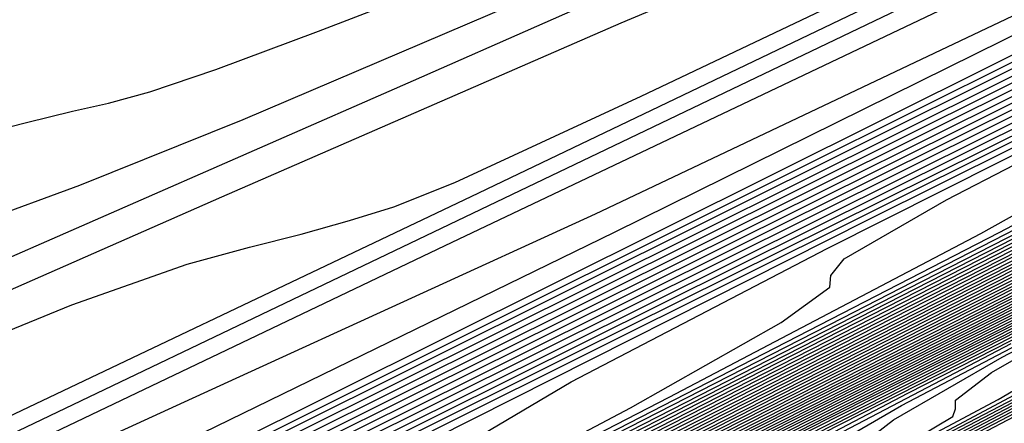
# Model space of a CAD drawing. Extents: x 3249832 to 3255657, y 13789405 to 13793316.
# Tile 110 of 256: x 3255318.08 to 3255328.07, y 13790165.68 to 13790169.78. Entities that reach past the tile are written whole.
import ezdxf

# ---------------------------------------------------------------- set-up
doc = ezdxf.new("R2010")
doc.units = 0
doc.header["$LTSCALE"] = 100
doc.header["$MEASUREMENT"] = 0
for name, color, linetype in [('GRATIO_CON', 10, 'CONTINUOUS'), ('GRATIO_ICON', 7, 'CONTINUOUS'), ('TARGETS_EAST', 7, 'CONTINUOUS')]:
    doc.layers.add(name, color=color, linetype=linetype)

# ---------------------------------------------------------------- blocks, each defined once
blk = doc.blocks.new('Gratio_032316_contours')
at = {"layer": 'GRATIO_CON', "color": 1, "linetype": 'Continuous', "flags": 128}
for points in [[(3255302.0314, 13790157.2669), (3255305.6437, 13790158.8712), (3255309.5432, 13790160.614), (3255315.3666, 13790163.3532), (3255324.1156, 13790167.6191), (3255334.2532, 13790172.6317), (3255343.6078, 13790177.2836), (3255350.4634, 13790180.6983), (3255354.9264, 13790182.9227), (3255357.5588, 13790184.2349), (3255358.8995, 13790184.9016), (3255359.3945, 13790185.1454), (3255359.4667, 13790185.1777)], [(3255303.1924, 13790158.1067), (3255309.9568, 13790161.3295), (3255315.993, 13790164.1738), (3255320.1968, 13790166.1001), (3255323.9244, 13790167.8032), (3255329.1467, 13790170.2866), (3255337.3137, 13790174.2874), (3255347.7912, 13790179.4774), (3255359.424, 13790185.2621)], [(3255301.814, 13790157.6625), (3255306.2336, 13790159.7553), (3255313.6914, 13790163.3206), (3255322.3973, 13790167.4845), (3255329.9545, 13790171.0807), (3255334.6794, 13790173.2938), (3255337.7412, 13790174.7115), (3255341.022, 13790176.2722), (3255345.9737, 13790178.6979), (3255352.3262, 13790181.8446), (3255359.3791, 13790185.3518)], [(3255305.2569, 13790159.8473), (3255305.9504, 13790160.0417), (3255306.586, 13790160.2393), (3255307.411, 13790160.5614), (3255309.715, 13790161.6217), (3255315.0483, 13790164.1572), (3255324.1904, 13790168.5345), (3255334.8378, 13790173.6394), (3255343.916, 13790177.9876), (3255349.1621, 13790180.4875), (3255351.558, 13790181.6198), (3255352.8973, 13790182.2578), (3255354.6336, 13790183.1084), (3255356.8611, 13790184.2117), (3255359.3342, 13790185.4415)], [(3255305.0995, 13790161.0664), (3255308.7467, 13790162.6449), (3255312.8467, 13790164.4393), (3255316.3876, 13790165.97), (3255318.6123, 13790166.8792), (3255319.7823, 13790167.2946), (3255320.414, 13790167.4655), (3255320.9362, 13790167.5996), (3255321.4269, 13790167.7371), (3255321.8766, 13790167.8769), (3255322.4974, 13790168.1226), (3255324.3865, 13790168.9972), (3255328.8629, 13790171.1288), (3255336.5853, 13790174.8284), (3255345.5712, 13790179.1397), (3255353.1782, 13790182.7894), (3255357.4275, 13790184.8241), (3255358.9954, 13790185.5698), (3255359.2221, 13790185.6724), (3255359.2241, 13790185.6699), (3255359.2254, 13790185.6692), (3255359.2262, 13790185.6695)], [(3255305.1193, 13790161.6829), (3255306.0589, 13790162.0276), (3255307.0396, 13790162.375), (3255308.5618, 13790162.9622), (3255311.2481, 13790164.0868), (3255315.4126, 13790165.9009), (3255320.1343, 13790167.9775), (3255324.1837, 13790169.7445), (3255326.6407, 13790170.7743), (3255327.8239, 13790171.2175), (3255328.3616, 13790171.3694)], [(3255305.2844, 13790163.0304), (3255305.6482, 13790163.0749), (3255306.0097, 13790163.1137), (3255306.3966, 13790163.1703), (3255306.8243, 13790163.2598), (3255307.26, 13790163.364), (3255307.6587, 13790163.4565), (3255308.0053, 13790163.5258), (3255308.404, 13790163.6204), (3255308.989, 13790163.8037), (3255309.8449, 13790164.1154), (3255310.8589, 13790164.4993), (3255311.8691, 13790164.8752), (3255312.8665, 13790165.2353), (3255314.4563, 13790165.8613), (3255317.3967, 13790167.1071), (3255322.0784, 13790169.1569), (3255327.4219, 13790171.5158), (3255331.9797, 13790173.519)], [(3255312.7065, 13790166.0482), (3255313.1381, 13790166.1518), (3255313.4949, 13790166.2275), (3255313.9039, 13790166.3313), (3255314.5309, 13790166.5364), (3255315.4786, 13790166.8876), (3255316.5986, 13790167.3157), (3255317.6793, 13790167.7227), (3255318.6934, 13790168.0957), (3255320.3508, 13790168.7604), (3255323.5452, 13790170.1275)]]:
    blk.add_lwpolyline(points, dxfattribs=at)
at = {"layer": 'GRATIO_CON', "color": 5, "linetype": 'Continuous', "flags": 128}
for points in [[(3255271.7424, 13790142.4839), (3255272.6412, 13790142.8669), (3255274.1083, 13790143.4531), (3255276.3425, 13790144.3166), (3255279.222, 13790145.4602), (3255282.5453, 13790146.8689), (3255286.466, 13790148.6836), (3255292.5587, 13790151.6691), (3255302.7534, 13790156.7464), (3255317.9172, 13790164.3124), (3255334.6656, 13790172.6691), (3255348.5512, 13790179.5941), (3255356.2739, 13790183.4389), (3255359.1227, 13790184.8487), (3255359.5343, 13790185.0422), (3255359.5388, 13790185.0347), (3255359.5427, 13790185.0289), (3255359.5463, 13790185.0238)], [(3255270.9079, 13790140.512), (3255274.8286, 13790142.58), (3255285.3324, 13790147.9105), (3255304.047, 13790157.299), (3255326.0348, 13790168.2883), (3255344.7168, 13790177.6076), (3255355.1597, 13790182.806), (3255359.0123, 13790184.7118), (3255359.5691, 13790184.9728), (3255359.5755, 13790184.9623), (3255359.581, 13790184.9541), (3255359.5861, 13790184.9469)], [(3255289.6528, 13790150.0664), (3255307.3931, 13790158.9196), (3255328.1005, 13790169.2511), (3255345.6515, 13790178.0012), (3255355.4586, 13790182.8784), (3255359.0782, 13790184.6634), (3255359.603, 13790184.9047), (3255359.6102, 13790184.8927), (3255359.6158, 13790184.8842), (3255359.6206, 13790184.8774)], [(3255293.7865, 13790152.0609), (3255310.6086, 13790160.455), (3255330.0902, 13790170.1736), (3255346.5529, 13790178.3783), (3255355.7476, 13790182.946), (3255359.1428, 13790184.6145), (3255359.6365, 13790184.8372), (3255359.6438, 13790184.8246), (3255359.6486, 13790184.817), (3255359.6523, 13790184.8117)], [(3255302.0539, 13790156.0498), (3255317.0396, 13790163.5258), (3255334.0697, 13790172.0185), (3255348.356, 13790179.1318), (3255356.3269, 13790183.0788), (3255359.2766, 13790184.5089), (3255359.7156, 13790184.6805)], [(3255297.1844, 13790153.5531), (3255306.1876, 13790158.0443), (3255320.2551, 13790165.0612), (3255336.0591, 13790172.9414), (3255349.2565, 13790179.5104), (3255356.614, 13790183.1496), (3255359.3382, 13790184.4651), (3255359.7457, 13790184.6186)], [(3255301.6093, 13790155.6942), (3255310.3214, 13790160.0388), (3255323.4705, 13790166.5968), (3255338.0482, 13790173.865), (3255350.1561, 13790179.891), (3255356.899, 13790183.2251), (3255359.3962, 13790184.4294), (3255359.7706, 13790184.5688)], [(3255301.0545, 13790155.3373), (3255306.0342, 13790157.8354), (3255314.4551, 13790162.0332), (3255326.6859, 13790168.1324), (3255340.0371, 13790174.789), (3255351.0547, 13790180.273), (3255357.1814, 13790183.3044), (3255359.4478, 13790184.404), (3255359.7816, 13790184.5427), (3255359.7891, 13790184.5292), (3255359.7931, 13790184.5225), (3255359.7955, 13790184.5191)], [(3255304.6334, 13790156.8568), (3255306.3511, 13790157.8084), (3255309.5988, 13790159.4725), (3255314.884, 13790162.1177), (3255322.7225, 13790166.0222), (3255333.1167, 13790171.2035), (3255344.0151, 13790176.6365), (3255352.8529, 13790181.0354), (3255357.7494, 13790183.4581), (3255359.561, 13790184.3365), (3255359.8285, 13790184.4463), (3255359.836, 13790184.4335), (3255359.8412, 13790184.4254), (3255359.8452, 13790184.4196)], [(3255304.5941, 13790155.9176), (3255306.5239, 13790156.9775), (3255307.461, 13790157.586), (3255307.6955, 13790157.8717), (3255307.6379, 13790158.0169), (3255307.7178, 13790158.2151), (3255308.4418, 13790158.705), (3255310.3354, 13790159.737), (3255313.871, 13790161.5401), (3255319.3089, 13790164.2589), (3255326.8562, 13790168.0166), (3255336.3321, 13790172.739), (3255346.0041, 13790177.5602), (3255353.752, 13790181.4167), (3255358.0334, 13790183.5349), (3255359.6177, 13790184.3027), (3255359.852, 13790184.398), (3255359.8594, 13790184.3856), (3255359.8652, 13790184.3768), (3255359.8701, 13790184.3699)], [(3255304.9355, 13790156.0247), (3255307.9403, 13790157.5887), (3255310.0751, 13790158.7489), (3255311.1306, 13790159.4091), (3255311.4165, 13790159.7094), (3255311.3727, 13790159.8493), (3255311.4633, 13790160.0414), (3255312.2502, 13790160.5532), (3255314.3196, 13790161.6657), (3255318.1431, 13790163.6078), (3255323.7338, 13790166.4), (3255330.9899, 13790170.0111), (3255339.5475, 13790174.2746), (3255347.9931, 13790178.484), (3255354.6512, 13790181.7979), (3255358.3174, 13790183.6118), (3255359.6741, 13790184.2691), (3255359.875, 13790184.3505), (3255359.8817, 13790184.3393), (3255359.8871, 13790184.3311), (3255359.8919, 13790184.3244)], [(3255304.153, 13790155.5812), (3255308.0068, 13790157.5568), (3255311.2864, 13790159.2599), (3255313.6264, 13790160.5203), (3255314.8001, 13790161.2321), (3255315.1375, 13790161.5471), (3255315.1076, 13790161.6816), (3255315.2089, 13790161.8678), (3255316.0587, 13790162.4015), (3255318.3039, 13790163.5944), (3255322.4153, 13790165.6754), (3255328.1587, 13790168.5412), (3255335.1236, 13790172.0056), (3255342.7629, 13790175.8101), (3255349.9822, 13790179.4077), (3255355.5503, 13790182.1791), (3255358.6014, 13790183.6887), (3255359.7305, 13790184.2357), (3255359.8977, 13790184.3034), (3255359.9033, 13790184.2941), (3255359.9078, 13790184.2873), (3255359.9117, 13790184.2817)], [(3255304.9157, 13790155.8971), (3255309.6589, 13790158.3201), (3255314.1493, 13790160.621), (3255317.9787, 13790162.6022), (3255320.7289, 13790164.0631), (3255322.1393, 13790164.8782), (3255322.5796, 13790165.2225), (3255322.5773, 13790165.3464), (3255322.6999, 13790165.5205), (3255323.6755, 13790166.0979), (3255326.2724, 13790167.4517), (3255330.9596, 13790169.8106), (3255337.0084, 13790172.8235), (3255343.391, 13790175.9945), (3255349.1937, 13790178.8812), (3255353.9602, 13790181.2553), (3255357.3486, 13790182.9416), (3255359.1694, 13790183.8424), (3255359.8432, 13790184.1689), (3255359.943, 13790184.2093), (3255359.9463, 13790184.2038), (3255359.949, 13790184.1997), (3255359.9513, 13790184.1963)], [(3255302.3778, 13790154.5684), (3255307.3329, 13790157.0951), (3255312.4118, 13790159.6895), (3255317.2206, 13790162.1531), (3255321.3249, 13790164.2734), (3255324.2801, 13790165.8346), (3255325.8088, 13790166.7013), (3255326.3006, 13790167.0602), (3255326.3122, 13790167.1787), (3255326.4454, 13790167.3469), (3255327.4839, 13790167.9461), (3255330.2567, 13790169.3804), (3255335.2318, 13790171.8782), (3255341.4333, 13790174.9646), (3255347.5247, 13790177.989), (3255352.4091, 13790180.4168), (3255355.9494, 13790182.1787), (3255358.2485, 13790183.3217), (3255359.4552, 13790183.9168), (3255359.9029, 13790184.1305), (3255359.9712, 13790184.1537)], [(3255304.4676, 13790155.5994), (3255309.7502, 13790158.2931), (3255315.1648, 13790161.0589), (3255320.2919, 13790163.6852), (3255324.671, 13790165.9446), (3255327.8314, 13790167.606), (3255329.4784, 13790168.5243), (3255330.0217, 13790168.8979), (3255330.047, 13790169.0111), (3255330.1909, 13790169.1733), (3255331.2924, 13790169.7943), (3255334.241, 13790171.3091), (3255339.5039, 13790173.9458), (3255345.8582, 13790177.1058), (3255351.6584, 13790179.9834), (3255355.6245, 13790181.9523), (3255357.9383, 13790183.1026), (3255359.1472, 13790183.7035), (3255359.7382, 13790183.995), (3255359.9575, 13790184.0997), (3255359.991, 13790184.111)], [(3255301.5219, 13790154.0673), (3255306.5573, 13790156.6303), (3255312.1674, 13790159.491), (3255317.9177, 13790162.4284), (3255323.3631, 13790165.2173), (3255328.0171, 13790167.6157), (3255331.3826, 13790169.3774), (3255333.1479, 13790170.3474), (3255333.7427, 13790170.7356), (3255333.7819, 13790170.8435), (3255333.9351, 13790170.999), (3255335.0904, 13790171.6374), (3255338.1903, 13790173.2204), (3255343.8598, 13790176.055), (3255351.4541, 13790179.8272), (3255360.0108, 13790184.0684)], [(3255305.1135, 13790155.8299), (3255310.7368, 13790158.6923), (3255317.0019, 13790161.8869), (3255323.4235, 13790165.1672), (3255329.5057, 13790168.2815), (3255334.7094, 13790170.9581), (3255338.4852, 13790172.9203), (3255340.4871, 13790173.9935), (3255341.1847, 13790174.411), (3255341.2516, 13790174.5082), (3255341.3615, 13790174.6197), (3255342.1895, 13790175.0772), (3255344.4112, 13790176.2118), (3255348.4746, 13790178.2434), (3255353.9175, 13790180.947), (3255360.0502, 13790183.9867)], [(3255302.0725, 13790154.2545), (3255306.9093, 13790156.7113), (3255312.8265, 13790159.7232), (3255319.4192, 13790163.0849), (3255326.1765, 13790166.5367), (3255332.577, 13790169.8136), (3255338.0556, 13790172.6292), (3255342.0364, 13790174.6917), (3255344.1566, 13790175.8165), (3255344.9058, 13790176.2487), (3255344.9865, 13790176.3406), (3255345.0746, 13790176.43), (3255345.739, 13790176.7971), (3255347.5216, 13790177.7075), (3255350.782, 13790179.3376), (3255355.1493, 13790181.5069), (3255360.0699, 13790183.9458)], [(3255303.628, 13790155.0138), (3255308.7051, 13790157.5926), (3255314.9163, 13790160.7542), (3255321.8364, 13790164.2828), (3255328.9294, 13790167.9061), (3255335.6482, 13790171.3457), (3255341.4017, 13790174.3004), (3255345.5877, 13790176.4631), (3255347.8262, 13790177.6396), (3255348.6268, 13790178.0864), (3255348.7213, 13790178.173), (3255348.7878, 13790178.2404), (3255349.2885, 13790178.517), (3255350.6321, 13790179.2032), (3255353.0894, 13790180.4318), (3255356.381, 13790182.0668), (3255360.0897, 13790183.905)], [(3255305.1835, 13790155.7731), (3255310.5009, 13790158.4739), (3255317.006, 13790161.7851), (3255324.2536, 13790165.4808), (3255331.6823, 13790169.2755), (3255338.7195, 13790172.8778), (3255344.7479, 13790175.9716), (3255349.1389, 13790178.2345), (3255351.4957, 13790179.4626), (3255352.3478, 13790179.9241), (3255352.4562, 13790180.0053), (3255352.5009, 13790180.0507), (3255352.838, 13790180.237), (3255353.7425, 13790180.6989), (3255355.3968, 13790181.526), (3255357.6127, 13790182.6266), (3255360.1094, 13790183.8641)], [(3255303.7707, 13790154.9993), (3255308.2945, 13790157.2917), (3255314.0925, 13790160.2366), (3255321.1855, 13790163.8471), (3255329.0881, 13790167.8767), (3255337.1882, 13790172.0144), (3255344.8621, 13790175.942), (3255351.4402, 13790179.3139), (3255356.2414, 13790181.7774), (3255358.8349, 13790183.1087), (3255359.7899, 13790183.5995), (3255359.9259, 13790183.6701), (3255359.9272, 13790183.6714), (3255359.937, 13790183.6768), (3255359.9634, 13790183.6903), (3255360.0116, 13790183.7143), (3255360.0761, 13790183.7464), (3255360.1488, 13790183.7825)], [(3255305.1388, 13790155.6635), (3255309.85, 13790158.051), (3255315.8883, 13790161.1179), (3255323.2539, 13790164.8671), (3255331.3347, 13790168.9871), (3255339.3649, 13790173.0882), (3255346.7521, 13790176.8682), (3255353.5952, 13790180.3758), (3255360.1664, 13790183.7472)], [(3255302.8281, 13790154.4677), (3255306.5068, 13790156.3278), (3255311.4055, 13790158.8102), (3255317.684, 13790161.9993), (3255325.321, 13790165.8864), (3255333.5703, 13790170.0918), (3255341.5049, 13790174.143), (3255348.4211, 13790177.681), (3255354.5094, 13790180.8012), (3255360.1838, 13790183.7124)], [(3255304.0554, 13790155.0608), (3255307.8748, 13790156.9921), (3255312.961, 13790159.5695), (3255319.4798, 13790162.8806), (3255327.388, 13790166.9057), (3255335.8059, 13790171.1966), (3255343.6448, 13790175.1979), (3255350.0901, 13790178.4938), (3255355.4236, 13790181.2265), (3255360.2013, 13790183.6775)], [(3255303.5893, 13790154.7687), (3255306.5099, 13790156.2471), (3255310.6109, 13790158.3207), (3255316.0721, 13790161.0881), (3255323.0714, 13790164.6433), (3255331.5221, 13790168.9443), (3255340.2771, 13790173.4061), (3255347.9247, 13790177.3077), (3255353.4282, 13790180.1195), (3255357.252, 13790182.0771), (3255360.2361, 13790183.6077)], [(3255304.7162, 13790155.3111), (3255307.7371, 13790156.8402), (3255311.9789, 13790158.985), (3255317.6276, 13790161.8474), (3255324.8672, 13790165.5246), (3255333.5891, 13790169.9636), (3255342.5128, 13790174.5109), (3255350.0647, 13790178.3626), (3255355.0972, 13790180.9323), (3255358.1663, 13790182.5025), (3255360.2536, 13790183.5729)], [(3255303.783, 13790154.7871), (3255305.843, 13790155.8536), (3255308.9644, 13790157.4333), (3255313.347, 13790159.6493), (3255319.1831, 13790162.6067), (3255326.663, 13790166.4059), (3255335.6562, 13790170.9829), (3255344.7484, 13790175.6156), (3255352.2046, 13790179.4175), (3255356.7662, 13790181.7451), (3255359.0805, 13790182.9278), (3255360.271, 13790183.538)], [(3255304.8427, 13790155.2963), (3255306.9699, 13790156.3961), (3255310.1916, 13790158.0264), (3255314.7166, 13790160.3144), (3255320.7509, 13790163.3723), (3255328.5002, 13790167.3085), (3255338.0293, 13790172.1586), (3255348.8387, 13790177.6664), (3255360.2884, 13790183.5031)], [(3255305.0241, 13790155.1342), (3255305.6382, 13790155.5752), (3255306.9622, 13790156.3146), (3255309.2236, 13790157.4811), (3255312.6461, 13790159.2126), (3255317.4185, 13790161.6255), (3255323.5888, 13790164.7516), (3255331.1702, 13790168.6012), (3255339.9013, 13790173.0438), (3255348.4233, 13790177.385), (3255355.1029, 13790180.7893), (3255358.7722, 13790182.6592), (3255360.1245, 13790183.3478), (3255360.3182, 13790183.4455)], [(3255304.8083, 13790154.4748), (3255305.689, 13790154.9681), (3255305.9678, 13790155.1782), (3255305.932, 13790155.2654), (3255305.8633, 13790155.3778), (3255306.0205, 13790155.6152), (3255306.6569, 13790156.065), (3255308.0219, 13790156.8237), (3255310.3504, 13790158.0236), (3255313.8734, 13790159.8057), (3255318.7695, 13790162.2811), (3255325.0078, 13790165.4413), (3255332.5052, 13790169.2476), (3255340.9443, 13790173.5411), (3255349.0715, 13790177.6808), (3255355.3991, 13790180.9056), (3255358.87, 13790182.674), (3255360.1494, 13790183.3249), (3255360.333, 13790183.417)], [(3255304.084, 13790154.0519), (3255305.7522, 13790154.9379), (3255306.6595, 13790155.4442), (3255306.9489, 13790155.6586), (3255306.9159, 13790155.7454), (3255306.8502, 13790155.8567), (3255307.0169, 13790156.0961), (3255307.6755, 13790156.5547), (3255309.0817, 13790157.3329), (3255311.4773, 13790158.5661), (3255315.1006, 13790160.3988), (3255320.1204, 13790162.9367), (3255326.4268, 13790166.131), (3255333.8401, 13790169.894), (3255341.9872, 13790174.0384), (3255349.7196, 13790177.9767), (3255355.6953, 13790181.0218), (3255358.9678, 13790182.6888), (3255360.1743, 13790183.3021), (3255360.3478, 13790183.3885)], [(3255304.9814, 13790154.4912), (3255306.6961, 13790155.401), (3255307.6299, 13790155.9204), (3255307.9299, 13790156.1391), (3255307.8998, 13790156.2255), (3255307.837, 13790156.3357), (3255308.0133, 13790156.577), (3255308.6941, 13790157.0445), (3255310.1414, 13790157.842), (3255312.6041, 13790159.1086), (3255316.3279, 13790160.9919), (3255321.4714, 13790163.5923), (3255327.8457, 13790166.8207), (3255335.1751, 13790170.5405), (3255343.0302, 13790174.5357), (3255350.3678, 13790178.2726), (3255355.9915, 13790181.1381), (3255359.0655, 13790182.7035), (3255360.1992, 13790183.2792), (3255360.3626, 13790183.36)], [(3255304.6498, 13790154.2392), (3255306.7761, 13790155.3698), (3255308.584, 13790156.3271), (3255309.5708, 13790156.8727), (3255309.8919, 13790157.1), (3255309.8675, 13790157.1856), (3255309.8108, 13790157.2936), (3255310.0062, 13790157.5388), (3255310.7314, 13790158.024), (3255312.2609, 13790158.8603), (3255314.8578, 13790160.1936), (3255318.7824, 13790162.1781), (3255324.1733, 13790164.9035), (3255330.6837, 13790168.2), (3255337.845, 13790171.8333), (3255345.1161, 13790175.5303), (3255351.6642, 13790178.8644), (3255356.5838, 13790181.3706), (3255359.2611, 13790182.7331), (3255360.249, 13790183.2335), (3255360.3922, 13790183.303)], [(3255305.4924, 13790154.6505), (3255307.6735, 13790155.8091), (3255309.528, 13790156.7902), (3255310.5412, 13790157.3489), (3255310.8729, 13790157.5805), (3255310.8514, 13790157.6657), (3255310.7976, 13790157.7725), (3255311.0026, 13790158.0197), (3255311.75, 13790158.5138), (3255313.3206, 13790159.3695), (3255315.9847, 13790160.736), (3255320.0096, 13790162.7712), (3255325.5243, 13790165.559), (3255332.1026, 13790168.8897), (3255339.18, 13790172.4797), (3255346.1591, 13790176.0276), (3255352.3124, 13790179.1603), (3255356.88, 13790181.4868), (3255359.3589, 13790182.7478), (3255360.2739, 13790183.2107), (3255360.4069, 13790183.2745)], [(3255304.4639, 13790154.0323), (3255306.3351, 13790155.0619), (3255308.5709, 13790156.2484), (3255310.4719, 13790157.2533), (3255311.5116, 13790157.825), (3255311.8539, 13790158.061), (3255311.8353, 13790158.1457), (3255311.7845, 13790158.2514), (3255311.9991, 13790158.5007), (3255312.7686, 13790159.0035), (3255314.3803, 13790159.8786), (3255317.1115, 13790161.2785), (3255321.2369, 13790163.3643), (3255326.8753, 13790166.2146), (3255333.5216, 13790169.5794), (3255340.515, 13790173.1261), (3255347.202, 13790176.5249), (3255352.9606, 13790179.4562), (3255357.1762, 13790181.6031), (3255359.4566, 13790182.7626), (3255360.2988, 13790183.1878), (3255360.4217, 13790183.246)], [(3255305.2597, 13790154.4202), (3255307.1777, 13790155.4733), (3255309.4682, 13790156.6878), (3255311.4159, 13790157.7164), (3255312.4821, 13790158.3012), (3255312.8349, 13790158.5414), (3255312.8192, 13790158.6258), (3255312.7714, 13790158.7304), (3255312.9955, 13790158.9816), (3255313.7872, 13790159.4933), (3255315.4401, 13790160.3878), (3255318.2384, 13790161.821), (3255322.4642, 13790163.9574), (3255328.2262, 13790166.8702), (3255334.9406, 13790170.2691), (3255341.8499, 13790173.7725), (3255348.245, 13790177.0222), (3255353.6088, 13790179.7521), (3255357.4723, 13790181.7195), (3255359.5541, 13790182.7777), (3255360.3231, 13790183.1656), (3255360.4356, 13790183.2183)], [(3255305.207, 13790153.6581), (3255305.54, 13790153.9086), (3255305.6043, 13790154.0464), (3255305.5256, 13790154.1319), (3255305.4725, 13790154.2445), (3255305.7864, 13790154.5406), (3255306.8513, 13790155.1959), (3255308.8631, 13790156.296), (3255311.263, 13790157.5664), (3255313.3038, 13790158.6426), (3255314.4229, 13790159.2535), (3255314.7969, 13790159.5024), (3255314.7869, 13790159.5859), (3255314.7451, 13790159.6883), (3255314.9883, 13790159.9434), (3255315.8245, 13790160.4728), (3255317.5596, 13790161.4061), (3255320.4921, 13790162.906), (3255324.9187, 13790165.1436), (3255330.9282, 13790168.1814)], [(3255305.2694, 13790153.6233), (3255305.9467, 13790154.0259), (3255306.289, 13790154.2803), (3255306.3575, 13790154.419), (3255306.2805, 13790154.5037), (3255306.2304, 13790154.6159), (3255306.5552, 13790154.9159), (3255307.6471, 13790155.5838), (3255309.7057, 13790156.7074), (3255312.1603, 13790158.0057), (3255314.2477, 13790159.1056), (3255315.3934, 13790159.7297), (3255315.778, 13790159.9828), (3255315.7708, 13790160.066), (3255315.732, 13790160.1672), (3255315.9848, 13790160.4243), (3255316.8431, 13790160.9625), (3255318.6193, 13790161.9152), (3255321.6189, 13790163.4485), (3255326.1459, 13790165.7367), (3255332.2792, 13790168.837)], [(3255305.17, 13790153.5085), (3255305.9933, 13790153.9833), (3255306.6863, 13790154.3937), (3255307.0379, 13790154.652), (3255307.1106, 13790154.7916), (3255307.0354, 13790154.8755), (3255306.9882, 13790154.9873), (3255307.324, 13790155.2912), (3255308.443, 13790155.9716), (3255310.5484, 13790157.1187), (3255313.0577, 13790158.445), (3255315.1916, 13790159.5687), (3255316.3638, 13790160.2058), (3255316.759, 13790160.4633), (3255316.7547, 13790160.546), (3255316.7189, 13790160.6461), (3255316.9812, 13790160.9052), (3255317.8617, 13790161.4523), (3255319.679, 13790162.4244), (3255322.7458, 13790163.991), (3255327.3732, 13790166.3298), (3255333.6301, 13790169.4926)], [(3255305.1856, 13790153.43), (3255305.8756, 13790153.8592), (3255306.7172, 13790154.3433), (3255307.426, 13790154.7614), (3255307.7868, 13790155.0238), (3255307.8637, 13790155.1641), (3255307.7904, 13790155.2473), (3255307.746, 13790155.3587), (3255308.0929, 13790155.6665), (3255309.2388, 13790156.3595), (3255311.3911, 13790157.5301), (3255313.9551, 13790158.8843), (3255316.1356, 13790160.0318), (3255317.3343, 13790160.682), (3255317.74, 13790160.9438), (3255317.7385, 13790161.0261), (3255317.7057, 13790161.1251), (3255317.9776, 13790161.3862), (3255318.8804, 13790161.942), (3255320.7388, 13790162.9335), (3255323.8726, 13790164.5335), (3255328.6004, 13790166.9229)], [(3255310.8304, 13790157.1353), (3255313.0764, 13790158.3528), (3255315.7498, 13790159.763), (3255318.0235, 13790160.958), (3255319.2751, 13790161.6343), (3255319.702, 13790161.9047), (3255319.7063, 13790161.9862), (3255319.6795, 13790162.083), (3255319.9705, 13790162.348), (3255320.9176, 13790162.9215), (3255322.8583, 13790163.9518), (3255326.1263, 13790165.6184), (3255331.0549, 13790168.1091)], [(3255311.6262, 13790157.5231), (3255313.9191, 13790158.7642), (3255316.6472, 13790160.2023), (3255318.9674, 13790161.4211), (3255320.2456, 13790162.1104), (3255320.683, 13790162.3852), (3255320.6902, 13790162.4663), (3255320.6663, 13790162.5619), (3255320.9669, 13790162.8289), (3255321.9362, 13790163.4113), (3255323.918, 13790164.461), (3255327.2532, 13790166.1609), (3255332.2822, 13790168.7022)], [(3255312.422, 13790157.911), (3255314.7617, 13790159.1756), (3255317.5445, 13790160.6416), (3255319.9114, 13790161.8842), (3255321.216, 13790162.5866), (3255321.664, 13790162.8656), (3255321.674, 13790162.9463), (3255321.6532, 13790163.0408), (3255321.9634, 13790163.3098), (3255322.9549, 13790163.9011), (3255324.9777, 13790164.9701), (3255328.38, 13790166.7034)], [(3255311.9371, 13790157.5429), (3255313.2179, 13790158.2989), (3255315.6044, 13790159.5869), (3255318.4419, 13790161.0809), (3255320.8553, 13790162.3472), (3255322.1864, 13790163.0628), (3255322.645, 13790163.3461), (3255322.6579, 13790163.4264), (3255322.6401, 13790163.5198), (3255322.9598, 13790163.7907), (3255323.9735, 13790164.3908), (3255326.0375, 13790165.4792), (3255329.5069, 13790167.2459)], [(3255313.0294, 13790157.6258), (3255313.1358, 13790157.772), (3255313.0749, 13790157.8498), (3255313.0509, 13790157.9584), (3255313.4748, 13790158.2935), (3255314.8095, 13790159.0746), (3255317.2897, 13790160.4097), (3255320.2367, 13790161.9596), (3255322.7432, 13790163.2734), (3255324.1273, 13790164.0151), (3255324.6071, 13790164.3071), (3255324.6257, 13790164.3865), (3255324.6138, 13790164.4777), (3255324.9526, 13790164.7526), (3255326.0107, 13790165.3703), (3255328.1409, 13790166.4894)], [(3255312.5087, 13790157.223), (3255313.3431, 13790157.7036), (3255313.7783, 13790157.9975), (3255313.8889, 13790158.1446), (3255313.8299, 13790158.2216), (3255313.8087, 13790158.3298), (3255314.2436, 13790158.6688), (3255315.6053, 13790159.4625), (3255318.1324, 13790160.821), (3255321.134, 13790162.3989), (3255323.6871, 13790163.7365), (3255325.0977, 13790164.4912), (3255325.5881, 13790164.7875), (3255325.6095, 13790164.8666), (3255325.6007, 13790164.9566), (3255325.9491, 13790165.2335), (3255327.0294, 13790165.8601), (3255329.1902, 13790166.9933)], [(3255312.2258, 13790157.0151), (3255313.2326, 13790157.583), (3255314.0828, 13790158.0714), (3255314.5272, 13790158.3693), (3255314.6421, 13790158.5172), (3255314.5848, 13790158.5934), (3255314.5666, 13790158.7012), (3255315.0124, 13790159.0441), (3255316.4011, 13790159.8503), (3255318.975, 13790161.2324), (3255322.0314, 13790162.8382), (3255324.6311, 13790164.1996), (3255326.0682, 13790164.9674), (3255326.5691, 13790165.268), (3255326.5934, 13790165.3466), (3255326.5876, 13790165.4355), (3255326.9455, 13790165.7144), (3255328.048, 13790166.3498), (3255330.2394, 13790167.4971)], [(3255312.9313, 13790157.3657), (3255313.9565, 13790157.9429), (3255314.8224, 13790158.4391), (3255315.2762, 13790158.741), (3255315.3952, 13790158.8897), (3255315.3398, 13790158.9652), (3255315.3244, 13790159.0726), (3255315.7813, 13790159.4194), (3255317.1969, 13790160.2382), (3255319.8177, 13790161.6438), (3255322.9288, 13790163.2775), (3255325.575, 13790164.6627), (3255327.0386, 13790165.4436), (3255327.5501, 13790165.7485), (3255327.5773, 13790165.8267), (3255327.5744, 13790165.9145), (3255327.9419, 13790166.1953), (3255329.0666, 13790166.8396)], [(3255312.9789, 13790157.195), (3255313.4619, 13790157.5452), (3255314.3425, 13790158.067), (3255315.4044, 13790158.6629), (3255316.3017, 13790159.1747), (3255316.774, 13790159.4844), (3255316.9015, 13790159.6349), (3255316.8496, 13790159.7088), (3255316.8401, 13790159.8154), (3255317.3189, 13790160.1699), (3255318.7886, 13790161.014), (3255321.503, 13790162.4665), (3255324.7235, 13790164.1561), (3255327.4629, 13790165.5889), (3255328.9795, 13790166.3959)], [(3255312.5256, 13790156.7015), (3255313.2622, 13790157.2077), (3255313.6583, 13790157.5337), (3255314.1516, 13790157.8881), (3255315.0481, 13790158.4177), (3255316.1283, 13790159.0228), (3255317.0414, 13790159.5424), (3255317.5229, 13790159.8562), (3255317.6546, 13790160.0074), (3255317.6046, 13790160.0805), (3255317.5979, 13790160.1868), (3255318.0878, 13790160.5452), (3255319.5844, 13790161.4018), (3255322.3457, 13790162.8779), (3255325.6209, 13790164.5955), (3255328.4069, 13790166.0519)], [(3255311.8234, 13790156.2099), (3255313.1819, 13790157.0302), (3255313.9326, 13790157.543), (3255314.3378, 13790157.8725), (3255314.8413, 13790158.2311), (3255315.7536, 13790158.7683), (3255316.8522, 13790159.3828), (3255317.781, 13790159.9102), (3255318.2719, 13790160.2279), (3255318.4078, 13790160.38), (3255318.3595, 13790160.4523), (3255318.3557, 13790160.5582), (3255318.8566, 13790160.9205), (3255320.3802, 13790161.7897), (3255323.1884, 13790163.2892), (3255326.5182, 13790165.0348), (3255329.3508, 13790166.515)], [(3255312.4569, 13790156.5264), (3255313.8383, 13790157.3589), (3255314.6031, 13790157.8783), (3255315.0173, 13790158.2112), (3255315.531, 13790158.574), (3255316.4592, 13790159.119), (3255317.5761, 13790159.7428), (3255318.5207, 13790160.278), (3255319.0208, 13790160.5996), (3255319.1609, 13790160.7525), (3255319.1144, 13790160.8241), (3255319.1136, 13790160.9296), (3255319.6255, 13790161.2958), (3255321.176, 13790162.1776), (3255324.031, 13790163.7006), (3255327.4156, 13790165.4741), (3255330.2948, 13790166.9781)], [(3255312.1487, 13790156.2185), (3255313.724, 13790157.1594), (3255315.151, 13790158.0163), (3255315.944, 13790158.549), (3255316.3762, 13790158.8887), (3255316.9103, 13790159.2599), (3255317.8704, 13790159.8203), (3255319.024, 13790160.4627), (3255320, 13790161.0135), (3255320.5187, 13790161.343), (3255320.6672, 13790161.4977), (3255320.6243, 13790161.5677), (3255320.6292, 13790161.6724), (3255321.1631, 13790162.0464), (3255322.7677, 13790162.9533), (3255325.7164, 13790164.5233), (3255329.2103, 13790166.3527)], [(3255312.7579, 13790156.521), (3255314.3575, 13790157.476), (3255315.8073, 13790158.345), (3255316.6145, 13790158.8843), (3255317.0556, 13790159.2275), (3255317.6, 13790159.6028), (3255318.5759, 13790160.1709), (3255319.7479, 13790160.8227), (3255320.7396, 13790161.3813), (3255321.2676, 13790161.7148), (3255321.4204, 13790161.8702), (3255321.3793, 13790161.9395), (3255321.3871, 13790162.0438), (3255321.932, 13790162.4217), (3255323.5635, 13790163.3412), (3255326.559, 13790164.9347), (3255330.1077, 13790166.792)], [(3255312.2871, 13790156.1106), (3255313.367, 13790156.8235), (3255314.991, 13790157.7925), (3255316.4637, 13790158.6737), (3255317.2849, 13790159.2196), (3255317.7351, 13790159.5662), (3255318.2897, 13790159.9457), (3255319.2815, 13790160.5216), (3255320.4719, 13790161.1826), (3255321.4793, 13790161.749), (3255322.0165, 13790162.0865), (3255322.1735, 13790162.2428), (3255322.1342, 13790162.3113), (3255322.1449, 13790162.4152), (3255322.7008, 13790162.7969), (3255324.3593, 13790163.7291), (3255327.4017, 13790165.3461), (3255331.0051, 13790167.2313)]]:
    blk.add_lwpolyline(points, dxfattribs=at)
at = {"layer": 'GRATIO_ICON', "color": 7, "linetype": 'Continuous', "flags": 128}
for points in [[(3255302.0808, 13790159.3889), (3255305.559, 13790160.901), (3255308.5916, 13790162.1955), (3255310.5839, 13790162.9841), (3255311.7407, 13790163.3717), (3255312.4665, 13790163.5617), (3255313.0966, 13790163.7234), (3255313.6886, 13790163.8894), (3255314.2313, 13790164.0581), (3255314.9803, 13790164.3545), (3255317.2598, 13790165.4099), (3255322.6611, 13790167.9818), (3255331.9788, 13790172.4459), (3255342.8209, 13790177.6489), (3255351.9982, 13790182.0552), (3255357.1231, 13790184.5146), (3255359.0123, 13790185.4193), (3255359.2836, 13790185.5466)], [(3255317.632, 13790168.6012), (3255318.1529, 13790168.7325), (3255318.6174, 13790168.8471), (3255318.9845, 13790168.9292), (3255319.4038, 13790169.0422), (3255320.0727, 13790169.269), (3255321.1124, 13790169.6598), (3255322.3382, 13790170.132)], [(3255297.9202, 13790154.0553), (3255313.8241, 13790161.9904), (3255332.0799, 13790171.0961), (3255347.4542, 13790178.7554), (3255356.0365, 13790183.0135), (3255359.2073, 13790184.5657), (3255359.6699, 13790184.7697), (3255359.6773, 13790184.7565), (3255359.6815, 13790184.7497), (3255359.6839, 13790184.7461)], [(3255305.3267, 13790157.4049), (3255310.4591, 13790159.9765), (3255318.5888, 13790164.0277), (3255329.9013, 13790169.6679), (3255342.0261, 13790175.7127), (3255351.9538, 13790180.6542), (3255357.4654, 13790183.3812), (3255359.5044, 13790184.3702), (3255359.805, 13790184.4945), (3255359.8125, 13790184.4813), (3255359.8172, 13790184.4739), (3255359.8203, 13790184.4694)], [(3255302.4984, 13790154.6992), (3255306.906, 13790156.9506), (3255311.078, 13790159.0889), (3255314.6326, 13790160.9311), (3255317.1776, 13790162.2917), (3255318.4697, 13790163.0552), (3255318.8586, 13790163.3848), (3255318.8424, 13790163.514), (3255318.9544, 13790163.6942), (3255319.8671, 13790164.2497), (3255322.2882, 13790165.5231), (3255326.6875, 13790167.743), (3255332.5836, 13790170.6823), (3255339.2573, 13790174), (3255345.9783, 13790177.3457), (3255351.9712, 13790180.3315), (3255356.4494, 13790182.5603), (3255358.8854, 13790183.7655), (3255359.7868, 13790184.2023), (3255359.9203, 13790184.2564), (3255359.9248, 13790184.2489), (3255359.9284, 13790184.2435), (3255359.9315, 13790184.239)], [(3255303.3177, 13790154.9486), (3255308.6471, 13790157.6613), (3255314.5847, 13790160.689), (3255320.6706, 13790163.7978), (3255326.4344, 13790166.7494), (3255331.3633, 13790169.2869), (3255334.9339, 13790171.1488), (3255336.8175, 13790172.1704), (3255337.4637, 13790172.5733), (3255337.5167, 13790172.6759), (3255337.6483, 13790172.8094), (3255338.64, 13790173.3573), (3255341.3007, 13790174.7161), (3255346.1672, 13790177.1492), (3255352.6858, 13790180.3871), (3255360.0305, 13790184.0275)], [(3255302.4027, 13790154.335), (3255306.739, 13790156.5324), (3255312.2967, 13790159.3553), (3255319.0958, 13790162.8161), (3255326.6709, 13790166.6788), (3255334.4353, 13790170.645), (3255341.7908, 13790174.4099), (3255348.094, 13790177.6427), (3255352.6902, 13790180.006), (3255355.1653, 13790181.2857), (3255356.0688, 13790181.7618), (3255356.191, 13790181.8377), (3255356.2141, 13790181.861), (3255356.3875, 13790181.9569), (3255356.8529, 13790182.1946), (3255357.7042, 13790182.6202), (3255358.8444, 13790183.1865), (3255360.1291, 13790183.8233)], [(3255305.2826, 13790155.6539), (3255309.2429, 13790157.6564), (3255314.5166, 13790160.3288), (3255321.2756, 13790163.7619), (3255329.455, 13790167.925), (3255338.0415, 13790172.3013), (3255345.7848, 13790176.2528), (3255351.7592, 13790179.3067), (3255356.3378, 13790181.6518), (3255360.2187, 13790183.6426)], [(3255304.6196, 13790155.0855), (3255305.9024, 13790155.8054), (3255308.0967, 13790156.9386), (3255311.4189, 13790158.6195), (3255316.0675, 13790160.9699), (3255322.1699, 13790164.0619), (3255329.8352, 13790167.9548), (3255338.8583, 13790172.5465), (3255347.7751, 13790177.0891), (3255354.8067, 13790180.6731), (3255358.6744, 13790182.6445), (3255360.0996, 13790183.3706), (3255360.3035, 13790183.4741)], [(3255303.8071, 13790153.8278), (3255305.8788, 13790154.9305), (3255307.6401, 13790155.864), (3255308.6003, 13790156.3965), (3255308.9109, 13790156.6196), (3255308.8837, 13790156.7055), (3255308.8239, 13790156.8146), (3255309.0098, 13790157.0579), (3255309.7127, 13790157.5343), (3255311.2011, 13790158.3512), (3255313.731, 13790159.6511), (3255317.5551, 13790161.585), (3255322.8224, 13790164.2479), (3255329.2647, 13790167.5103), (3255336.5101, 13790171.1869), (3255344.0731, 13790175.033), (3255351.016, 13790178.5685), (3255356.2876, 13790181.2543), (3255359.1633, 13790182.7183), (3255360.2241, 13790183.2564), (3255360.3774, 13790183.3315)], [(3255305.0175, 13790154.1653), (3255306.0555, 13790154.808), (3255308.0204, 13790155.8846), (3255310.3656, 13790157.1271), (3255312.3598, 13790158.1795), (3255313.4525, 13790158.7773), (3255313.8159, 13790159.0219), (3255313.803, 13790159.1058), (3255313.7583, 13790159.2093), (3255313.9919, 13790159.4625), (3255314.8059, 13790159.983), (3255316.4998, 13790160.8969), (3255319.3652, 13790162.3635), (3255323.6914, 13790164.5505), (3255329.5772, 13790167.5258), (3255336.3596, 13790170.9588), (3255343.1849, 13790174.4189), (3255349.2879, 13790177.5195), (3255354.2569, 13790180.0481), (3255357.7681, 13790181.8361), (3255359.6511, 13790182.7932), (3255360.3467, 13790183.144), (3255360.4485, 13790183.1917)], [(3255305.5048, 13790153.4688), (3255305.8753, 13790153.7729), (3255306.5811, 13790154.2098), (3255307.4412, 13790154.7032), (3255308.1656, 13790155.1292), (3255308.5358, 13790155.3955), (3255308.6169, 13790155.5367), (3255308.5453, 13790155.6191), (3255308.5039, 13790155.7301), (3255308.8617, 13790156.0418), (3255310.0346, 13790156.7474), (3255312.2337, 13790157.9415), (3255314.8524, 13790159.3237), (3255317.0795, 13790160.4949), (3255318.3047, 13790161.1581), (3255318.721, 13790161.4242), (3255318.7224, 13790161.5062), (3255318.6926, 13790161.604), (3255318.9741, 13790161.8671), (3255319.899, 13790162.4318), (3255321.7985, 13790163.4427), (3255324.9995, 13790165.076), (3255329.8277, 13790167.516)], [(3255312.7059, 13790157.9182), (3255314.0137, 13790158.6867), (3255316.4471, 13790159.9983), (3255319.3393, 13790161.5202), (3255321.7993, 13790162.8103), (3255323.1569, 13790163.5389), (3255323.6261, 13790163.8266), (3255323.6418, 13790163.9065), (3255323.627, 13790163.9987), (3255323.9562, 13790164.2716), (3255324.9921, 13790164.8806), (3255327.0917, 13790165.9856), (3255330.5894, 13790167.7659)], [(3255312.7722, 13790157.2022), (3255313.6369, 13790157.7164), (3255314.6804, 13790158.3029), (3255315.5621, 13790158.8069), (3255316.0251, 13790159.1127), (3255316.1483, 13790159.2623), (3255316.0947, 13790159.337), (3255316.0822, 13790159.444), (3255316.5501, 13790159.7946), (3255317.9928, 13790160.6261), (3255320.6604, 13790162.0551), (3255323.8261, 13790163.7168), (3255326.519, 13790165.1258), (3255328.009, 13790165.9197), (3255328.5311, 13790166.2289)], [(3255311.5395, 13790155.916), (3255313.0904, 13790156.8429), (3255314.4946, 13790157.6876), (3255315.2736, 13790158.2136), (3255315.6967, 13790158.55), (3255316.2207, 13790158.9169), (3255317.1648, 13790159.4696), (3255318.3001, 13790160.1027), (3255319.2603, 13790160.6457), (3255319.7697, 13790160.9713), (3255319.9141, 13790161.1251), (3255319.8694, 13790161.1959), (3255319.8714, 13790161.301), (3255320.3943, 13790161.6711), (3255321.9719, 13790162.5654), (3255324.8737, 13790164.112), (3255328.313, 13790165.9134)]]:
    blk.add_lwpolyline(points, dxfattribs=at)

msp = doc.modelspace()

# ---------------------------------------------------------------- block references
at = {"layer": 'TARGETS_EAST'}
msp.add_blockref('Gratio_032316_contours', (0, 0), dxfattribs=at)

doc.saveas('drawing.dxf')
